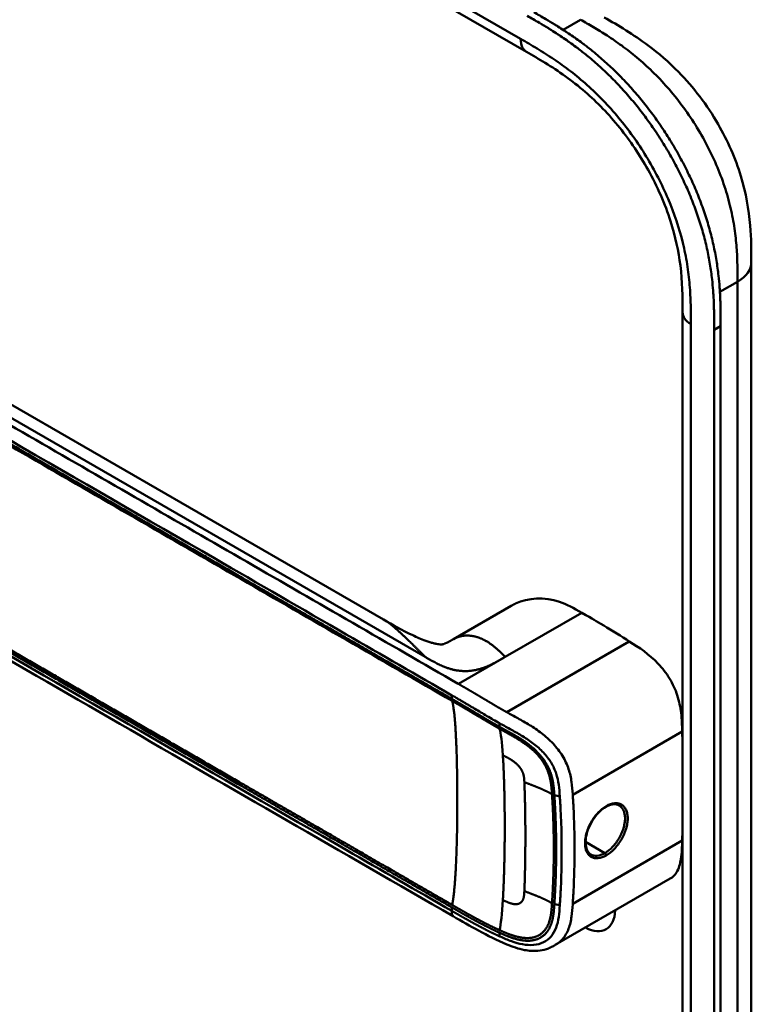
# Model space of a CAD drawing. Header units: millimetres. Extents: x 20 to 833, y 20 to 574.
# Tile 3 of 11: x 195 to 226, y 103 to 144. Entities that reach past the tile are written whole.
import ezdxf

# ---------------------------------------------------------------- set-up
doc = ezdxf.new("R2010")
doc.units = ezdxf.units.MM
doc.header["$LTSCALE"] = 2
doc.layers.add('Sichtbare Kanten(DIN)', color=7, linetype='Continuous', lineweight=50)
doc.layers.add('Sichtbare tangentiale Kanten(DIN)', color=7, linetype='Continuous', lineweight=50)

msp = doc.modelspace()

# ---------------------------------------------------------------- linework, layer by layer
at = {"layer": 'Sichtbare Kanten(DIN)'}
for p, q in [((216.586, 142.968), (175.595, 166.634)), ((216.586, 142.968), (216.586, 142.968)), ((210.513, 118.874), (178.745, 137.216)), ((226.126, 134.029), (226.126, 134.029)), ((223.209, 131.906), (223.209, 131.906)), ((223.209, 70.038), (223.209, 131.906)), ((224.825, 131.329), (224.825, 68.808)), ((224.55, 68.65), (224.55, 131.171)), ((215.94, 119.455), (213.483, 118.036)), ((213.139, 116.458), (213.139, 116.458)), ((213.053, 115.712), (213.053, 115.712)), ((213.265, 115.589), (213.265, 115.589)), ((217.713, 113.599), (217.713, 113.599)), ((216.186, 112.718), (216.188, 112.718)), ((217.732, 111.81), (217.732, 111.81)), ((222.689, 107.869), (217.808, 105.053)), ((217.831, 108.179), (217.831, 108.179)), ((218.064, 108.102), (218.064, 108.102)), ((213.471, 106.27), (213.471, 106.27)), ((217.808, 105.053), (217.808, 105.053))]:
    msp.add_line(p, q, dxfattribs=at)
for centre, major_axis, ratio, start_param, end_param in [((217.225, 113.317), (-2.8, 4.85), 0.57735, 0.009893, 0.010537), ((217.168, 113.284), (-2.76, 4.78), 0.57735, 6.246868, 6.247662), ((217.168, 113.284), (-2.34, 4.053), 0.57735, 6.056192, 6.056239), ((217.196, 113.301), (-2.32, 4.018), 0.57735, 6.063042, 6.063091), ((217.281, 113.35), (-2.3, 3.984), 0.57735, 6.09801, 6.098059), ((217.112, 113.252), (-2.3, 3.984), 0.57735, 6.012295, 6.012343), ((217.055, 113.219), (-2.26, 3.914), 0.57735, 5.965961, 5.96598), ((217.224, 113.318), (2.8, -4.849), 0.577349, 3.755151, 3.755154), ((217.168, 113.284), (-2.76, 4.781), 0.57735, 0.596305, 0.596308), ((217.338, 113.382), (-2.26, 3.914), 0.57735, 0.608456, 0.608473), ((217.394, 113.415), (-1.91, 3.308), 0.57735, 0.599588, 0.599594), ((217.168, 113.284), (2.34, -4.053), 0.57735, 3.935383, 3.935402), ((217.112, 113.252), (2.3, -3.984), 0.57735, 3.918137, 3.918157), ((217.055, 113.219), (-2.26, 3.914), 0.57735, 0.758687, 0.758708), ((217.196, 113.301), (-2.32, 4.018), 0.57735, 0.802604, 0.802622), ((217.168, 113.284), (2.34, -4.053), 0.57735, 5.30555, 5.3057), ((217.168, 113.284), (-2.76, 4.78), 0.57735, 2.193163, 2.193278), ((217.338, 113.382), (-2.26, 3.914), 0.577351, 2.483049, 2.483052), ((217.168, 113.284), (-2.76, 4.78), 0.57735, 2.502702, 2.502706), ((217.225, 113.318), (2.8, -4.85), 0.57735, 5.62772, 5.627723), ((219.035, 107.34), (0.93, -1.611), 0.57735, 5.07676, 5.076776), ((219.035, 107.34), (0.93, -1.611), 0.57735, 5.538922, 7.027296)]:
    msp.add_ellipse(centre, major_axis=major_axis, ratio=ratio, start_param=start_param, end_param=end_param, dxfattribs=at)
for points, knots in [([(216.894, 144.656), (217.063, 144.558), (217.361, 144.386), (217.703, 144.18), (217.961, 144.02), (218.134, 143.909), (218.349, 143.767), (218.522, 143.65), (218.738, 143.498), (218.911, 143.372), (219.17, 143.177), (219.427, 142.972), (219.811, 142.648), (220.149, 142.342), (220.564, 141.936), (220.889, 141.594), (221.285, 141.145), (221.593, 140.77), (221.965, 140.284), (222.251, 139.881), (222.593, 139.362), (222.852, 138.937), (223.158, 138.393), (223.387, 137.951), (223.651, 137.39), (223.844, 136.937), (224.062, 136.367), (224.217, 135.911), (224.384, 135.343), (224.497, 134.891), (224.612, 134.334), (224.684, 133.895), (224.744, 133.41), (224.773, 133.093), (224.794, 132.781), (224.805, 132.575), (224.815, 132.32), (224.82, 132.119), (224.823, 131.869), (224.825, 131.622), (224.825, 131.427), (224.825, 131.329)], [-0.9999979, -0.9999979, -0.9999979, -0.9999979, -0.9583317, -0.927082, -0.9166655, -0.8958324, -0.8854159, -0.8645828, -0.8541662, -0.8333331, -0.8229166, -0.7916669, -0.7708339, -0.7291677, -0.7083346, -0.6666684, -0.6458353, -0.6041691, -0.583336, -0.5416698, -0.5208368, -0.4791706, -0.4583375, -0.4166713, -0.3958382, -0.354172, -0.3333389, -0.2916727, -0.2708396, -0.2291735, -0.2083404, -0.1666742, -0.1458411, -0.1145915, -0.1041749, -0.0833418, -0.0729253, -0.0520922, -0.0416756, -0.0208425, -0.0000095, -0.0000095, -0.0000095, -0.0000095]), ([(224.55, 131.171), (224.55, 131.268), (224.55, 131.464), (224.549, 131.711), (224.545, 131.96), (224.54, 132.162), (224.531, 132.416), (224.52, 132.622), (224.499, 132.935), (224.47, 133.252), (224.41, 133.736), (224.338, 134.175), (224.223, 134.733), (224.11, 135.184), (223.942, 135.753), (223.788, 136.209), (223.57, 136.779), (223.376, 137.232), (223.112, 137.792), (222.884, 138.235), (222.578, 138.778), (222.318, 139.204), (221.977, 139.722), (221.691, 140.125), (221.319, 140.612), (221.011, 140.987), (220.614, 141.436), (220.289, 141.778), (219.874, 142.184), (219.537, 142.49), (219.153, 142.814), (218.895, 143.018), (218.636, 143.214), (218.464, 143.339), (218.248, 143.491), (218.075, 143.609), (217.859, 143.751), (217.687, 143.861), (217.429, 144.022), (217.086, 144.228), (216.789, 144.4), (216.62, 144.497)], [0.0000095, 0.0000095, 0.0000095, 0.0000095, 0.0208425, 0.0416756, 0.0520922, 0.0729253, 0.0833418, 0.1041749, 0.1145915, 0.1458411, 0.1666742, 0.2083404, 0.2291735, 0.2708396, 0.2916727, 0.3333389, 0.354172, 0.3958382, 0.4166713, 0.4583375, 0.4791706, 0.5208368, 0.5416698, 0.583336, 0.6041691, 0.6458353, 0.6666684, 0.7083346, 0.7291677, 0.7708339, 0.7916669, 0.8229166, 0.8333331, 0.8541662, 0.8645828, 0.8854159, 0.8958324, 0.9166655, 0.927082, 0.9583317, 0.9999979, 0.9999979, 0.9999979, 0.9999979]), ([(219.883, 144.433), (220.486, 144.085), (221.127, 143.708), (222.19, 142.911), (222.627, 142.533), (223.667, 141.469), (224.25, 140.707), (225.123, 139.198), (225.453, 138.445), (225.897, 136.991), (226.023, 136.273), (226.124, 135.05), (226.126, 134.525), (226.126, 134.029)], [0, 0, 0, 0, 0.640067, 0.640067, 1.097736, 1.097736, 1.8011, 1.8011, 2.405341, 2.405341, 2.977357, 2.977357, 3.433806, 3.433806, 3.433806, 3.433806]), ([(223.209, 131.906), (223.209, 132.568), (223.202, 133.215), (223.04, 134.502), (222.904, 135.137), (222.466, 136.506), (222.137, 137.257), (221.393, 138.59), (220.983, 139.196), (220.083, 140.314), (219.582, 140.831), (218.519, 141.753), (217.95, 142.15), (217.117, 142.661), (216.853, 142.814), (216.586, 142.968)], [0, 0, 0, 0, 0.609028, 0.609028, 1.140262, 1.140262, 1.745142, 1.745142, 2.28517, 2.28517, 2.850958, 2.850958, 3.470181, 3.470181, 3.75364, 3.75364, 3.75364, 3.75364]), ([(226.126, 134.029), (226.126, 123.142), (226.126, 112.255), (226.126, 91.633), (226.126, 81.897), (226.126, 72.161)], [0, 0, 0, 0, 10, 10, 18.943141, 18.943141, 18.943141, 18.943141]), ([(213.471, 106.27), (204.043, 111.714), (194.615, 117.157), (182.621, 124.081), (180.054, 125.563), (176.205, 127.786), (174.906, 128.524), (173.157, 129.762), (172.597, 130.208), (171.92, 130.965), (171.719, 131.244), (171.502, 131.702), (171.444, 131.867), (171.386, 132.129), (171.371, 132.22), (171.356, 132.363), (171.352, 132.412), (171.348, 132.49), (171.347, 132.516), (171.346, 132.559), (171.346, 132.574), (171.346, 132.598), (171.346, 132.607), (171.346, 132.62), (171.346, 132.626), (171.346, 132.634), (171.346, 132.636), (171.346, 132.641), (171.346, 132.642), (171.346, 132.645), (171.346, 132.647), (171.346, 132.648)], [0.000012, 0.000012, 0.000012, 0.000012, 10, 10, 12.721815, 12.721815, 14.083382, 14.083382, 14.788117, 14.788117, 15.165559, 15.165559, 15.364309, 15.364309, 15.466235, 15.466235, 15.51796, 15.51796, 15.544267, 15.544267, 15.557804, 15.557804, 15.564928, 15.564928, 15.568801, 15.568801, 15.570957, 15.570957, 15.572137, 15.572137, 15.573377, 15.573377, 15.573377, 15.573377]), ([(218.932, 119.158), (218.589, 119.357), (218.294, 119.518), (217.986, 119.62), (217.344, 119.833), (216.661, 119.796), (216.118, 119.547), (216.057, 119.519), (215.998, 119.488), (215.94, 119.455)], [-2.989299, -2.989299, -2.989299, -2.989299, -2.535557, -2.535557, -2.535557, -1.593411, -1.593411, -1.593411, -1.487163, -1.487163, -1.487163, -1.487163]), ([(220.949, 117.94), (220.62, 118.148), (220.227, 118.392), (219.509, 118.825), (219.43, 118.871), (218.932, 119.158)], [-1.067267, -1.067267, -1.067267, -1.067267, -0.527761, -0.527761, 0, 0, 0, 0]), ([(210.514, 118.874), (210.901, 118.651), (211.303, 118.414), (211.927, 118.12), (212.11, 118.04), (212.362, 117.949), (212.42, 117.929), (212.531, 117.894), (212.585, 117.879), (212.66, 117.859), (212.685, 117.853), (212.73, 117.843), (212.751, 117.838), (212.809, 117.827), (212.84, 117.823), (212.912, 117.814), (212.939, 117.813), (212.982, 117.813), (212.996, 117.814), (213.05, 117.821), (213.081, 117.824), (213.235, 117.898), (213.287, 117.925), (213.359, 117.966)], [0, 0, 0, 0, 0.412798, 0.412798, 0.571706, 0.571706, 0.617207, 0.617207, 0.658837, 0.658837, 0.679527, 0.679527, 0.700225, 0.700225, 0.742052, 0.742052, 0.82549, 0.82549, 0.921407, 0.921407, 1.209516, 1.209516, 1.309538, 1.309538, 1.309538, 1.309538]), ([(223.195, 114.111), (223.187, 114.372), (223.179, 114.633), (223.116, 115.148), (223.067, 115.397), (222.903, 115.898), (222.796, 116.135), (222.518, 116.597), (222.355, 116.806), (221.791, 117.402), (221.361, 117.679), (220.949, 117.94)], [-1.275317, -1.275317, -1.275317, -1.275317, -1.045951, -1.045951, -0.838061, -0.838061, -0.639549, -0.639549, -0.437546, -0.437546, -0.000001, -0.000001, -0.000001, -0.000001]), ([(219.952, 110.913), (219.866, 110.863), (219.779, 110.797), (219.612, 110.639), (219.531, 110.545), (219.386, 110.341), (219.32, 110.229), (219.213, 110), (219.17, 109.88), (219.111, 109.649), (219.096, 109.536), (219.092, 109.331), (219.103, 109.237), (219.15, 109.08), (219.185, 109.015), (219.254, 108.938), (219.283, 108.914), (219.315, 108.896)], [0, 0, 0, 0, 0.0929743, 0.0929743, 0.1876662, 0.1876662, 0.2826213, 0.2826213, 0.3785871, 0.3785871, 0.4744447, 0.4744447, 0.5687909, 0.5687909, 0.662474, 0.662474, 0.7185746, 0.7185746, 0.7185746, 0.7185746]), ([(220.515, 110.974), (220.45, 111.012), (220.37, 111.03), (220.197, 111.018), (220.101, 110.99), (219.988, 110.933), (219.97, 110.923), (219.952, 110.913)], [0, 0, 0, 0, 0.1124138, 0.1124138, 0.2176118, 0.2176118, 0.2371353, 0.2371353, 0.2371353, 0.2371353]), ([(222.689, 107.869), (222.791, 107.928), (222.876, 108.014), (223.05, 108.291), (223.107, 108.499), (223.178, 108.951), (223.187, 109.218), (223.195, 109.486)], [-0.6043702, -0.6043702, -0.6043702, -0.6043702, -0.4644401, -0.4644401, -0.2506566, -0.2506566, 0, 0, 0, 0]), ([(217.808, 105.053), (217.804, 105.05), (217.798, 105.047), (217.787, 105.04), (217.78, 105.037), (217.764, 105.028), (217.755, 105.022), (217.729, 105.008), (217.713, 104.999), (217.667, 104.976), (217.638, 104.961), (217.549, 104.921), (217.49, 104.898), (217.312, 104.841), (217.191, 104.818), (216.881, 104.79), (216.688, 104.804), (216.242, 104.888), (215.989, 104.977), (215.332, 105.254), (214.941, 105.454), (214.19, 105.856), (213.831, 106.062), (213.471, 106.27)], [0, 0, 0, 0, 0.004984, 0.004984, 0.010551, 0.010551, 0.018857, 0.018857, 0.032649, 0.032649, 0.058506, 0.058506, 0.111776, 0.111776, 0.219064, 0.219064, 0.389016, 0.389016, 0.623188, 0.623188, 1.027902, 1.027902, 1.409262, 1.409262, 1.409262, 1.409262])]:
    msp.add_open_spline(points, degree=3, knots=knots, dxfattribs=at)
for points, degree in [([(210.514, 118.874), (210.514, 118.874), (210.514, 118.874), (210.514, 118.874), (210.514, 118.874), (210.514, 118.874), (210.514, 118.874), (210.514, 118.874)], 7), ([(213.492, 118.042), (213.465, 118.026), (213.438, 118.011), (213.412, 117.995), (213.385, 117.981), (213.359, 117.966)], 5), ([(213.483, 118.036), (213.486, 118.038), (213.489, 118.04), (213.492, 118.042)], 3), ([(223.209, 113.534), (223.205, 113.726), (223.2, 113.918), (223.195, 114.111)], 3), ([(220.516, 110.974), (220.516, 110.974), (220.515, 110.974), (220.515, 110.974)], 3), ([(216.531, 110.564), (216.531, 110.564), (216.531, 110.564), (216.531, 110.564)], 3), ([(223.195, 109.486), (223.2, 109.673), (223.205, 109.86), (223.209, 110.047)], 3), ([(216.532, 108.896), (216.532, 108.896), (216.532, 108.896), (216.532, 108.896)], 3)]:
    msp.add_open_spline(points, degree=degree, dxfattribs=at)
at = {"layer": 'Sichtbare tangentiale Kanten(DIN)'}
for p, q in [((175.347, 167.183), (216.337, 143.517)), ((218.14, 143.905), (218.883, 144.334)), ((218.6, 144.171), (218.6, 144.171)), ((219.973, 143.679), (219.973, 143.679)), ((222.09, 141.972), (222.09, 141.972)), ((178.104, 137.015), (212.287, 117.28)), ((225.514, 134.489), (225.514, 134.489)), ((225.54, 133.212), (224.794, 132.781)), ((223.56, 131.416), (223.56, 69.548)), ((224.55, 131.171), (224.825, 131.329)), ((215.679, 117.28), (218.932, 119.158)), ((220.949, 117.94), (215.746, 114.936)), ((213.697, 116.136), (215.633, 117.254)), ((215.633, 117.254), (215.679, 117.28)), ((213.207, 115.623), (213.207, 115.623)), ((213.417, 115.501), (213.417, 115.651)), ((215.433, 114.32), (215.443, 114.464)), ((223.195, 114.111), (218.548, 111.428)), ((217.767, 111.411), (218, 111.36)), ((217.827, 110.16), (217.827, 110.16)), ((218.063, 110.024), (218.063, 110.024)), ((218.619, 109.703), (218.619, 109.703)), ((223.195, 109.486), (218.548, 106.804)), ((219.912, 108.957), (219.094, 109.429)), ((213.417, 106.499), (213.417, 106.649)), ((217.767, 106.787), (218, 106.736)), ((215.433, 105.575), (215.443, 105.42))]:
    msp.add_line(p, q, dxfattribs=at)
for centre, major_axis, ratio, start_param, end_param in [((215.155, 106.405), (0.206, 7.959), 0.058822, 5.715032, 6.102647), ((215.154, 113.195), (0.174, -7.758), 0.062155, 0.250345, 0.637485)]:
    msp.add_ellipse(centre, major_axis=major_axis, ratio=ratio, start_param=start_param, end_param=end_param, dxfattribs=at)
for points, degree, knots in [([(225.54, 133.212), (225.54, 133.417), (225.54, 133.629), (225.537, 133.843), (225.533, 134.081), (225.525, 134.322), (225.509, 134.565), (225.492, 134.829), (225.466, 135.095), (225.429, 135.365), (225.391, 135.646), (225.34, 135.932), (225.274, 136.228), (225.207, 136.526), (225.125, 136.831), (225.028, 137.137), (224.93, 137.445), (224.816, 137.755), (224.687, 138.064), (224.558, 138.371), (224.415, 138.678), (224.257, 138.981), (224.102, 139.28), (223.932, 139.577), (223.752, 139.864), (223.571, 140.151), (223.382, 140.427), (223.184, 140.694), (222.987, 140.958), (222.782, 141.212), (222.569, 141.455), (222.361, 141.693), (222.145, 141.921), (221.924, 142.138), (221.71, 142.346), (221.491, 142.544), (221.269, 142.73), (221.058, 142.908), (220.843, 143.075), (220.628, 143.232), (220.423, 143.382), (220.216, 143.522), (220.01, 143.656), (219.814, 143.782), (219.619, 143.902), (219.424, 144.018), (219.242, 144.127), (219.06, 144.231), (218.883, 144.334)], 3, [0, 0, 0, 0, 0.200478, 0.200478, 0.200478, 0.423741, 0.423741, 0.423741, 0.666684, 0.666684, 0.666684, 0.9194, 0.9194, 0.9194, 1.173003, 1.173003, 1.173003, 1.427874, 1.427874, 1.427874, 1.681933, 1.681933, 1.681933, 1.933379, 1.933379, 1.933379, 2.184817, 2.184817, 2.184817, 2.434394, 2.434394, 2.434394, 2.678283, 2.678283, 2.678283, 2.913464, 2.913464, 2.913464, 3.137969, 3.137969, 3.137969, 3.350822, 3.350822, 3.350822, 3.551826, 3.551826, 3.551826, 3.741307, 3.741307, 3.741307, 3.741307]), ([(216.337, 143.517), (216.565, 143.386), (217.031, 143.117), (217.745, 142.667), (218.458, 142.155), (219.396, 141.378), (220.521, 140.214), (221.707, 138.559), (222.65, 136.73), (223.169, 135.167), (223.415, 133.951), (223.52, 133.066), (223.56, 132.215), (223.56, 131.677), (223.56, 131.416)], 3, [41.227522, 41.227522, 41.227522, 41.227522, 41.471025, 41.714526, 41.958028, 42.201529, 42.688532, 43.175534, 43.662537, 44.149539, 44.39304, 44.636542, 44.880043, 45.123546, 45.123546, 45.123546, 45.123546]), ([(213.697, 116.136), (213.696, 116.136), (213.693, 116.138), (212.21, 116.995), (210.71, 117.86), (207.716, 119.589), (206.22, 120.452), (203.231, 122.178), (201.738, 123.04), (198.749, 124.766), (197.254, 125.629), (194.263, 127.356), (192.766, 128.22), (189.776, 129.947), (188.282, 130.809), (186.041, 132.103), (185.295, 132.534), (183.801, 133.397), (183.053, 133.828), (181.557, 134.692), (180.808, 135.124), (179.312, 135.988), (178.564, 136.42), (177.818, 136.851)], 3, [0, 0, 0, 0, 0.003774, 0.003774, 1.589417, 1.589417, 3.175061, 3.175061, 4.760704, 4.760704, 6.346347, 6.346347, 7.93199, 7.93199, 9.517633, 9.517633, 10.310454, 10.310454, 11.103276, 11.103276, 11.896097, 11.896097, 12.687417, 12.687417, 12.687417, 12.687417]), ([(177.538, 136.366), (180.353, 134.74), (183.178, 133.109), (185.991, 131.485), (191.77, 128.149), (197.56, 124.806), (203.341, 121.468), (205.203, 120.393), (207.067, 119.317), (208.933, 118.239), (210.434, 117.373), (211.937, 116.505), (213.417, 115.651)], 3, [23.229983, 23.229983, 23.229983, 23.229983, 26.216835, 26.216835, 26.216835, 32.351591, 32.351591, 32.351591, 34.327983, 34.327983, 34.327983, 35.917386, 35.917386, 35.917386, 35.917386]), ([(213.419, 115.5), (213.417, 115.501), (212.527, 116.015), (210.736, 117.049), (208.033, 118.61), (204.447, 120.68), (199.964, 123.269), (195.476, 125.859), (190.993, 128.448), (186.957, 130.778), (183.368, 132.85), (180.677, 134.404), (178.884, 135.439), (177.987, 135.957), (177.538, 136.216)], 5, [20.643738, 20.643738, 20.643738, 20.643738, 20.643738, 20.643738, 20.647429, 22.23307, 23.81871, 25.404351, 26.989992, 28.575633, 30.161274, 31.746914, 32.539735, 33.332924, 33.332924, 33.332924, 33.332924, 33.332924, 33.332924]), ([(177.551, 136.127), (178.298, 135.695), (179.046, 135.263), (180.541, 134.4), (181.288, 133.969), (183.53, 132.674), (185.026, 131.811), (188.016, 130.085), (189.511, 129.222), (192.5, 127.496), (193.995, 126.633), (196.985, 124.906), (198.481, 124.043), (201.471, 122.316), (202.965, 121.454), (205.954, 119.728), (207.449, 118.865), (210.445, 117.135), (211.948, 116.268), (213.43, 115.412)], 3, [3.014705, 3.014705, 3.014705, 3.014705, 3.807868, 3.807868, 4.600688, 4.600688, 6.186329, 6.186329, 7.77197, 7.77197, 9.357611, 9.357611, 10.943251, 10.943251, 12.528892, 12.528892, 14.114533, 14.114533, 15.703149, 15.703149, 15.703149, 15.703149]), ([(177.538, 127.363), (177.538, 127.363), (177.987, 127.104), (178.884, 126.587), (180.677, 125.551), (183.368, 123.998), (186.957, 121.925), (190.992, 119.596), (195.476, 117.007), (199.964, 114.416), (204.449, 111.827), (208.034, 109.756), (210.736, 108.197), (212.528, 107.162), (213.417, 106.649)], 5, [0, 0, 0, 0, 0, 0, 0.000115, 0.792936, 1.585758, 3.171401, 4.757044, 6.342687, 7.92833, 9.513973, 11.099617, 12.688168, 12.688168, 12.688168, 12.688168, 12.688168, 12.688168]), ([(213.417, 106.499), (211.92, 107.364), (210.427, 108.225), (208.933, 109.088), (203.46, 112.248), (197.988, 115.408), (192.51, 118.57), (188.832, 120.694), (185.165, 122.811), (181.485, 124.936), (180.17, 125.695), (178.852, 126.456), (177.538, 127.214)], 3, [0, 0, 0, 0, 1.585642, 1.585642, 1.585642, 7.391542, 7.391542, 7.391542, 11.290432, 11.290432, 11.290432, 12.683632, 12.683632, 12.683632, 12.683632]), ([(213.432, 106.752), (213.43, 106.753), (212.54, 107.266), (210.748, 108.301), (208.046, 109.861), (204.46, 111.932), (199.977, 114.52), (195.489, 117.111), (191.005, 119.7), (186.97, 122.03), (183.381, 124.102), (180.69, 125.655), (178.896, 126.691), (177.999, 127.209), (177.551, 127.468)], 5, [20.643505, 20.643505, 20.643505, 20.643505, 20.643505, 20.643505, 20.647304, 22.232947, 23.81859, 25.404233, 26.989877, 28.57552, 30.161163, 31.746806, 32.539627, 33.332646, 33.332646, 33.332646, 33.332646, 33.332646, 33.332646]), ([(215.746, 114.936), (215.746, 114.936), (215.741, 114.939), (215.683, 114.971), (215.574, 115.033), (215.409, 115.128), (215.189, 115.256), (214.957, 115.395), (214.754, 115.515), (214.58, 115.619), (214.432, 115.707), (214.308, 115.781), (214.184, 115.853), (214.038, 115.939), (213.916, 116.009), (213.819, 116.065), (213.747, 116.107), (213.7, 116.134)], 5, [0, 0, 0, 0, 0, 0, 0.0000229, 0.0096916, 0.0982564, 0.1868211, 0.2753859, 0.3639507, 0.4082331, 0.4525155, 0.4967979, 0.5410803, 0.5853627, 0.6296451, 0.7144354, 0.7144354, 0.7144354, 0.7144354, 0.7144354, 0.7144354]), ([(213.419, 115.649), (213.498, 115.604), (213.577, 115.558), (213.656, 115.512), (213.697, 115.489), (213.738, 115.465), (213.779, 115.441), (213.82, 115.417), (213.861, 115.393), (213.902, 115.369), (213.943, 115.345), (213.984, 115.321), (214.025, 115.297), (214.066, 115.273), (214.107, 115.249), (214.148, 115.224), (214.189, 115.2), (214.23, 115.176), (214.271, 115.151), (214.313, 115.127), (214.354, 115.102), (214.396, 115.077), (214.479, 115.028), (214.563, 114.978), (214.648, 114.927), (214.733, 114.876), (214.82, 114.824), (214.908, 114.772), (214.997, 114.72), (215.086, 114.668), (215.176, 114.616), (215.266, 114.564), (215.355, 114.513), (215.443, 114.464)], 3, [35.9173864, 35.9173864, 35.9173864, 35.9173864, 36.0021913, 36.0021913, 36.0021913, 36.0464737, 36.0464737, 36.0464737, 36.0907561, 36.0907561, 36.0907561, 36.1350385, 36.1350385, 36.1350385, 36.1793209, 36.1793209, 36.1793209, 36.2236033, 36.2236033, 36.2236033, 36.2678857, 36.2678857, 36.2678857, 36.3564505, 36.3564505, 36.3564505, 36.4450153, 36.4450153, 36.4450153, 36.5335801, 36.5335801, 36.5335801, 36.6222122, 36.6222122, 36.6222122, 36.6222122]), ([(215.433, 114.32), (215.433, 114.32), (215.379, 114.35), (215.272, 114.41), (215.113, 114.502), (214.901, 114.626), (214.644, 114.779), (214.391, 114.931), (214.144, 115.077), (213.901, 115.221), (213.708, 115.333), (213.564, 115.417), (213.468, 115.472), (213.421, 115.499)], 5, [19.9459827, 19.9459827, 19.9459827, 19.9459827, 19.9459827, 19.9459827, 19.9460686, 20.0337387, 20.1214087, 20.2090787, 20.2967487, 20.3844187, 20.4720888, 20.5597588, 20.6429705, 20.6429705, 20.6429705, 20.6429705, 20.6429705, 20.6429705]), ([(213.43, 115.412), (213.477, 115.384), (213.574, 115.329), (213.719, 115.245), (213.913, 115.132), (214.155, 114.988), (214.402, 114.842), (214.653, 114.692), (214.911, 114.539), (215.122, 114.414), (215.282, 114.323), (215.389, 114.262), (215.442, 114.232)], 5, [15.703149, 15.703149, 15.703149, 15.703149, 15.703149, 15.703149, 15.7878438, 15.8755138, 15.9631839, 16.0508539, 16.1385239, 16.2261939, 16.3138639, 16.4021379, 16.4021379, 16.4021379, 16.4021379, 16.4021379, 16.4021379]), ([(218.548, 111.428), (218.548, 111.436), (218.547, 111.444), (218.547, 111.452), (218.535, 111.624), (218.522, 111.797), (218.496, 111.975), (218.471, 112.152), (218.433, 112.334), (218.371, 112.519), (218.31, 112.705), (218.224, 112.895), (218.112, 113.079), (218.001, 113.263), (217.863, 113.44), (217.711, 113.602), (217.559, 113.763), (217.393, 113.909), (217.224, 114.04), (217.054, 114.17), (216.882, 114.286), (216.713, 114.39), (216.544, 114.495), (216.379, 114.588), (216.218, 114.677), (216.058, 114.766), (215.902, 114.849), (215.746, 114.936)], 3, [0, 0, 0, 0, 0.007362, 0.007362, 0.007362, 0.167688, 0.167688, 0.167688, 0.328015, 0.328015, 0.328015, 0.488341, 0.488341, 0.488341, 0.648667, 0.648667, 0.648667, 0.808994, 0.808994, 0.808994, 0.96932, 0.96932, 0.96932, 1.129647, 1.129647, 1.129647, 1.28995, 1.28995, 1.28995, 1.28995]), ([(217.767, 111.411), (217.767, 111.412), (217.761, 111.499), (217.749, 111.672), (217.724, 111.935), (217.655, 112.293), (217.457, 112.759), (217.123, 113.2), (216.704, 113.568), (216.261, 113.86), (215.924, 114.05), (215.677, 114.184), (215.514, 114.274), (215.433, 114.32)], 5, [18.881507, 18.881507, 18.881507, 18.881507, 18.881507, 18.881507, 18.882697, 19.015618, 19.14854, 19.281461, 19.414383, 19.547304, 19.680226, 19.813147, 19.945983, 19.945983, 19.945983, 19.945983, 19.945983, 19.945983]), ([(215.442, 114.232), (215.523, 114.187), (215.684, 114.098), (215.928, 113.965), (216.255, 113.78), (216.678, 113.499), (217.066, 113.154), (217.372, 112.746), (217.558, 112.307), (217.625, 111.964), (217.65, 111.707), (217.662, 111.536), (217.668, 111.45)], 5, [0, 0, 0, 0, 0, 0, 0.132315, 0.265237, 0.398158, 0.53108, 0.664001, 0.796923, 0.929844, 1.062736, 1.062736, 1.062736, 1.062736, 1.062736, 1.062736]), ([(215.443, 114.464), (215.453, 114.459), (215.462, 114.453), (215.472, 114.448), (215.631, 114.359), (215.788, 114.275), (215.946, 114.188), (216.103, 114.101), (216.262, 114.011), (216.421, 113.913), (216.579, 113.815), (216.736, 113.71), (216.885, 113.595), (217.034, 113.48), (217.175, 113.356), (217.302, 113.222), (217.428, 113.088), (217.539, 112.945), (217.63, 112.795), (217.721, 112.646), (217.791, 112.491), (217.843, 112.333), (217.895, 112.176), (217.929, 112.017), (217.953, 111.855), (217.976, 111.694), (217.989, 111.529), (218, 111.36)], 3, [36.622212, 36.622212, 36.622212, 36.622212, 36.631814, 36.631814, 36.631814, 36.79214, 36.79214, 36.79214, 36.952466, 36.952466, 36.952466, 37.112793, 37.112793, 37.112793, 37.273119, 37.273119, 37.273119, 37.433446, 37.433446, 37.433446, 37.593772, 37.593772, 37.593772, 37.754099, 37.754099, 37.754099, 37.914067, 37.914067, 37.914067, 37.914067]), ([(217.668, 111.45), (217.668, 111.45), (217.668, 111.449), (217.675, 111.334), (217.689, 111.104), (217.709, 110.757), (217.726, 110.297), (217.742, 109.72), (217.746, 109.144), (217.742, 108.566), (217.726, 107.987), (217.709, 107.523), (217.689, 107.174), (217.675, 106.942), (217.668, 106.825)], 5, [17.464876, 17.464876, 17.464876, 17.464876, 17.464876, 17.464876, 17.464906, 17.466133, 17.643037, 17.819941, 17.996845, 18.173749, 18.350653, 18.527557, 18.704461, 18.882622, 18.882622, 18.882622, 18.882622, 18.882622, 18.882622]), ([(217.767, 106.787), (217.767, 106.787), (217.775, 106.902), (217.788, 107.134), (217.809, 107.484), (217.826, 107.946), (217.842, 108.526), (217.845, 109.105), (217.842, 109.682), (217.826, 110.261), (217.809, 110.72), (217.788, 111.068), (217.775, 111.296), (217.767, 111.411)], 5, [0.000001, 0.000001, 0.000001, 0.000001, 0.000001, 0.000001, 0.000038, 0.176942, 0.353846, 0.53075, 0.707654, 0.884558, 1.061462, 1.238366, 1.415305, 1.415305, 1.415305, 1.415305, 1.415305, 1.415305]), ([(218, 111.36), (218, 111.352), (218.001, 111.343), (218.002, 111.335), (218.008, 111.242), (218.013, 111.148), (218.019, 111.053), (218.025, 110.959), (218.03, 110.864), (218.034, 110.769), (218.044, 110.579), (218.052, 110.387), (218.058, 110.196), (218.088, 109.297), (218.082, 108.405), (218.042, 107.501), (218.04, 107.445), (218.037, 107.388), (218.034, 107.332), (218.03, 107.236), (218.025, 107.141), (218.019, 107.046), (218.013, 106.95), (218.008, 106.855), (218.002, 106.761), (218.001, 106.753), (218, 106.744), (218, 106.736)], 3, [0, 0, 0, 0, 0.008036, 0.008036, 0.008036, 0.096166, 0.096166, 0.096166, 0.184296, 0.184296, 0.184296, 0.360556, 0.360556, 0.360556, 1.190148, 1.190148, 1.190148, 1.241854, 1.241854, 1.241854, 1.329984, 1.329984, 1.329984, 1.418114, 1.418114, 1.418114, 1.426148, 1.426148, 1.426148, 1.426148]), ([(218.548, 106.804), (218.549, 106.81), (218.549, 106.82), (218.55, 106.828), (218.555, 106.916), (218.561, 107.004), (218.566, 107.092), (218.571, 107.188), (218.577, 107.285), (218.581, 107.382), (218.591, 107.575), (218.599, 107.77), (218.605, 107.964), (218.612, 108.158), (218.616, 108.352), (218.619, 108.544), (218.623, 108.737), (218.624, 108.93), (218.624, 109.122), (218.624, 109.314), (218.623, 109.505), (218.619, 109.698), (218.616, 109.89), (218.612, 110.083), (218.605, 110.276), (218.599, 110.47), (218.591, 110.663), (218.581, 110.855), (218.577, 110.951), (218.571, 111.047), (218.566, 111.143), (218.56, 111.238), (218.554, 111.333), (218.548, 111.428)], 3, [0, 0, 0, 0, 0.00741, 0.00741, 0.00741, 0.088467, 0.088467, 0.088467, 0.176597, 0.176597, 0.176597, 0.352857, 0.352857, 0.352857, 0.529117, 0.529117, 0.529117, 0.705376, 0.705376, 0.705376, 0.881636, 0.881636, 0.881636, 1.057896, 1.057896, 1.057896, 1.234156, 1.234156, 1.234156, 1.322285, 1.322285, 1.322285, 1.410732, 1.410732, 1.410732, 1.410732]), ([(219.968, 108.858), (219.85, 108.79), (219.672, 108.727), (219.464, 108.736), (219.328, 108.786), (219.216, 108.879), (219.133, 109.012), (219.081, 109.179), (219.064, 109.374), (219.081, 109.59), (219.133, 109.818), (219.216, 110.049), (219.328, 110.275), (219.464, 110.486), (219.672, 110.738), (219.85, 110.882), (219.968, 110.95)], 3, [0, 0, 0, 0, 0.1229603, 0.1844403, 0.2459204, 0.3074004, 0.3688805, 0.4303605, 0.4918406, 0.5533206, 0.6148007, 0.6762807, 0.7377608, 0.7992408, 0.8607209, 0.983681, 0.983681, 0.983681, 0.983681]), ([(219.912, 108.957), (220.022, 109.021), (220.134, 109.111), (220.238, 109.219), (220.252, 109.234), (220.266, 109.249), (220.28, 109.265), (220.316, 109.305), (220.352, 109.349), (220.385, 109.393), (220.432, 109.455), (220.475, 109.521), (220.515, 109.588), (220.537, 109.626), (220.558, 109.665), (220.578, 109.704), (220.593, 109.735), (220.608, 109.766), (220.622, 109.797), (220.653, 109.868), (220.68, 109.94), (220.701, 110.011), (220.72, 110.073), (220.735, 110.134), (220.746, 110.194), (220.747, 110.204), (220.749, 110.213), (220.75, 110.222), (220.761, 110.291), (220.767, 110.359), (220.767, 110.423), (220.767, 110.487), (220.761, 110.548), (220.75, 110.605), (220.749, 110.614), (220.747, 110.623), (220.745, 110.633), (220.734, 110.679), (220.719, 110.722), (220.701, 110.761), (220.68, 110.808), (220.653, 110.85), (220.622, 110.886), (220.608, 110.902), (220.592, 110.917), (220.576, 110.931), (220.557, 110.947), (220.537, 110.962), (220.516, 110.974)], 3, [0, 0, 0, 0, 0.1229603, 0.1229603, 0.1229603, 0.1399024, 0.1399024, 0.1399024, 0.1844404, 0.1844404, 0.1844404, 0.2459204, 0.2459204, 0.2459204, 0.2803959, 0.2803959, 0.2803959, 0.3074005, 0.3074005, 0.3074005, 0.3688806, 0.3688806, 0.3688806, 0.4219893, 0.4219893, 0.4219893, 0.4303607, 0.4303607, 0.4303607, 0.4918407, 0.4918407, 0.4918407, 0.5533208, 0.5533208, 0.5533208, 0.5635023, 0.5635023, 0.5635023, 0.6148009, 0.6148009, 0.6148009, 0.676281, 0.676281, 0.676281, 0.7044598, 0.7044598, 0.7044598, 0.7374964, 0.7374964, 0.7374964, 0.7374964]), ([(219.968, 110.95), (220.086, 111.019), (220.265, 111.08), (220.477, 111.07), (220.616, 111.019), (220.73, 110.924), (220.816, 110.79), (220.868, 110.622), (220.88, 110.491), (220.88, 110.423)], 3, [0, 0, 0, 0, 0.1229601, 0.1844402, 0.2459203, 0.3074004, 0.3688804, 0.4303605, 0.4918262, 0.4918262, 0.4918262, 0.4918262]), ([(220.88, 110.423), (220.88, 110.423), (220.88, 110.354), (220.868, 110.211), (220.815, 109.984), (220.73, 109.754), (220.616, 109.529), (220.477, 109.32), (220.265, 109.07), (220.086, 108.926), (219.968, 108.858)], 3, [0, 0, 0, 0, 0.0000144, 0.0614945, 0.1229746, 0.1844546, 0.2459347, 0.3074148, 0.3688949, 0.4918552, 0.4918552, 0.4918552, 0.4918552]), ([(219.315, 108.896), (219.315, 108.896), (219.315, 108.896), (219.315, 108.896), (219.354, 108.873), (219.396, 108.858), (219.442, 108.849), (219.476, 108.842), (219.512, 108.84), (219.549, 108.841), (219.561, 108.841), (219.574, 108.842), (219.588, 108.844), (219.69, 108.854), (219.801, 108.893), (219.912, 108.957)], 3, [0.7376021, 0.7376021, 0.7376021, 0.7376021, 0.7377606, 0.7377606, 0.7377606, 0.7992406, 0.7992406, 0.7992406, 0.8448718, 0.8448718, 0.8448718, 0.8607207, 0.8607207, 0.8607207, 0.983681, 0.983681, 0.983681, 0.983681]), ([(213.417, 106.649), (213.465, 106.621), (213.561, 106.566), (213.707, 106.482), (213.901, 106.37), (214.145, 106.234), (214.392, 106.097), (214.645, 105.963), (214.902, 105.829), (215.113, 105.725), (215.273, 105.649), (215.38, 105.599), (215.433, 105.575)], 5, [0, 0, 0, 0, 0, 0, 0.0848259, 0.1725609, 0.2602959, 0.3480309, 0.4357659, 0.5235009, 0.6112359, 0.698521, 0.698521, 0.698521, 0.698521, 0.698521, 0.698521]), ([(215.442, 105.681), (215.442, 105.681), (215.389, 105.705), (215.282, 105.755), (215.122, 105.831), (214.912, 105.935), (214.654, 106.069), (214.403, 106.202), (214.156, 106.339), (213.914, 106.474), (213.721, 106.585), (213.576, 106.668), (213.481, 106.724), (213.434, 106.75)], 5, [19.9453615, 19.9453615, 19.9453615, 19.9453615, 19.9453615, 19.9453615, 19.9454241, 20.0331591, 20.1208941, 20.2086291, 20.2963641, 20.3840991, 20.4718341, 20.5595692, 20.6426641, 20.6426641, 20.6426641, 20.6426641, 20.6426641, 20.6426641]), ([(215.433, 105.575), (215.433, 105.575), (215.515, 105.538), (215.678, 105.466), (215.925, 105.365), (216.262, 105.255), (216.705, 105.199), (217.124, 105.284), (217.458, 105.538), (217.655, 105.92), (217.725, 106.26), (217.749, 106.524), (217.761, 106.699), (217.767, 106.787)], 5, [0, 0, 0, 0, 0, 0, 0.000449, 0.133304, 0.266158, 0.399013, 0.531868, 0.664722, 0.797577, 0.930432, 1.064471, 1.064471, 1.064471, 1.064471, 1.064471, 1.064471]), ([(217.668, 106.825), (217.662, 106.739), (217.65, 106.566), (217.626, 106.309), (217.558, 105.982), (217.373, 105.626), (217.066, 105.393), (216.679, 105.314), (216.256, 105.367), (215.928, 105.473), (215.685, 105.573), (215.523, 105.644), (215.442, 105.681)], 5, [18.882622, 18.882622, 18.882622, 18.882622, 18.882622, 18.882622, 19.015441, 19.148296, 19.281151, 19.414005, 19.54686, 19.679715, 19.812569, 19.945357, 19.945357, 19.945357, 19.945357, 19.945357, 19.945357]), ([(218, 106.736), (217.989, 106.565), (217.976, 106.399), (217.953, 106.241), (217.929, 106.082), (217.895, 105.931), (217.843, 105.792), (217.791, 105.653), (217.721, 105.526), (217.63, 105.419), (217.539, 105.313), (217.428, 105.227), (217.302, 105.166), (217.175, 105.105), (217.034, 105.069), (216.885, 105.056), (216.736, 105.043), (216.579, 105.053), (216.421, 105.082), (216.263, 105.11), (216.104, 105.155), (215.946, 105.212), (215.788, 105.268), (215.631, 105.334), (215.472, 105.407), (215.463, 105.411), (215.453, 105.415), (215.444, 105.419)], 3, [0, 0, 0, 0, 0.159971, 0.159971, 0.159971, 0.320297, 0.320297, 0.320297, 0.480624, 0.480624, 0.480624, 0.64095, 0.64095, 0.64095, 0.801277, 0.801277, 0.801277, 0.961603, 0.961603, 0.961603, 1.121929, 1.121929, 1.121929, 1.282256, 1.282256, 1.282256, 1.291621, 1.291621, 1.291621, 1.291621]), ([(217.808, 105.053), (217.922, 105.118), (218.025, 105.203), (218.112, 105.304), (218.224, 105.432), (218.31, 105.585), (218.371, 105.748), (218.433, 105.912), (218.471, 106.084), (218.496, 106.257), (218.522, 106.431), (218.535, 106.606), (218.547, 106.78), (218.547, 106.788), (218.548, 106.796), (218.548, 106.804)], 3, [1.3944277, 1.3944277, 1.3944277, 1.3944277, 1.5198186, 1.5198186, 1.5198186, 1.680145, 1.680145, 1.680145, 1.8404714, 1.8404714, 1.8404714, 2.0007978, 2.0007978, 2.0007978, 2.0081391, 2.0081391, 2.0081391, 2.0081391]), ([(215.444, 105.419), (215.444, 105.419), (215.39, 105.444), (215.284, 105.493), (215.123, 105.57), (214.908, 105.677), (214.645, 105.812), (214.392, 105.948), (214.144, 106.084), (213.896, 106.224), (213.702, 106.335), (213.564, 106.415), (213.469, 106.469), (213.417, 106.499)], 5, [0.0000841, 0.0000841, 0.0000841, 0.0000841, 0.0000841, 0.0000841, 0.0003027, 0.0888675, 0.1774323, 0.2659971, 0.3545619, 0.4431267, 0.5316915, 0.6202563, 0.7088211, 0.7088211, 0.7088211, 0.7088211, 0.7088211, 0.7088211])]:
    msp.add_open_spline(points, degree=degree, knots=knots, dxfattribs=at)
for points, degree in [([(216.586, 142.968), (216.432, 143.057), (216.337, 143.247), (216.337, 143.517)], 3), ([(225.54, 133.212), (225.931, 133.438), (226.126, 133.733), (226.126, 134.029)], 3), ([(225.54, 71.344), (225.54, 102.278), (225.54, 133.212)], 2), ([(223.209, 131.906), (223.209, 131.728), (223.326, 131.551), (223.56, 131.416)], 3), ([(210.514, 118.874), (210.65, 118.796), (210.808, 118.685), (210.996, 118.534), (211.223, 118.331), (211.5, 118.064), (211.846, 117.717), (212.287, 117.28)], 7), ([(215.679, 117.28), (215.323, 117.634), (215.035, 117.922), (214.714, 118.12), (214.368, 118.228), (214.038, 118.249), (213.749, 118.187), (213.492, 118.042)], 7), ([(212.287, 117.28), (213.024, 116.854), (213.563, 116.543), (214.36, 116.536), (214.906, 116.834), (215.633, 117.254)], 5), ([(213.43, 106.753), (213.604, 107.555), (213.692, 109.852), (213.692, 112.613), (213.604, 114.81), (213.43, 115.412)], 5), ([(215.581, 106.967), (215.645, 108.008), (215.677, 109.366), (215.677, 110.818), (215.645, 112.139), (215.581, 113.107)], 5), ([(216.494, 111.967), (216.484, 112.18), (216.479, 112.361), (216.386, 112.557), (216.238, 112.73), (216.032, 112.885), (215.821, 112.984), (215.581, 113.107)], 7), ([(216.494, 111.967), (216.532, 111.065), (216.544, 110.146), (216.543, 109.221), (216.532, 108.289), (216.494, 107.343)], 5), ([(217.668, 111.45), (217.462, 111.577), (217.23, 111.683), (216.984, 111.777), (216.735, 111.869), (216.494, 111.967)], 5), ([(219.968, 110.95), (219.968, 110.932), (219.962, 110.919), (219.952, 110.913)], 3), ([(219.912, 108.957), (219.943, 108.939), (219.969, 108.894), (219.968, 108.858)], 3), ([(216.494, 107.343), (216.484, 107.121), (216.479, 106.926), (216.386, 106.788), (216.238, 106.719), (216.032, 106.741), (215.821, 106.845), (215.581, 106.967)], 7), ([(217.668, 106.825), (217.462, 106.952), (217.23, 107.058), (216.984, 107.153), (216.735, 107.244), (216.494, 107.343)], 5), ([(213.471, 106.27), (213.443, 106.286), (213.425, 106.32), (213.417, 106.371), (213.417, 106.433), (213.417, 106.499)], 5)]:
    msp.add_open_spline(points, degree=degree, dxfattribs=at)

doc.saveas('drawing.dxf')
